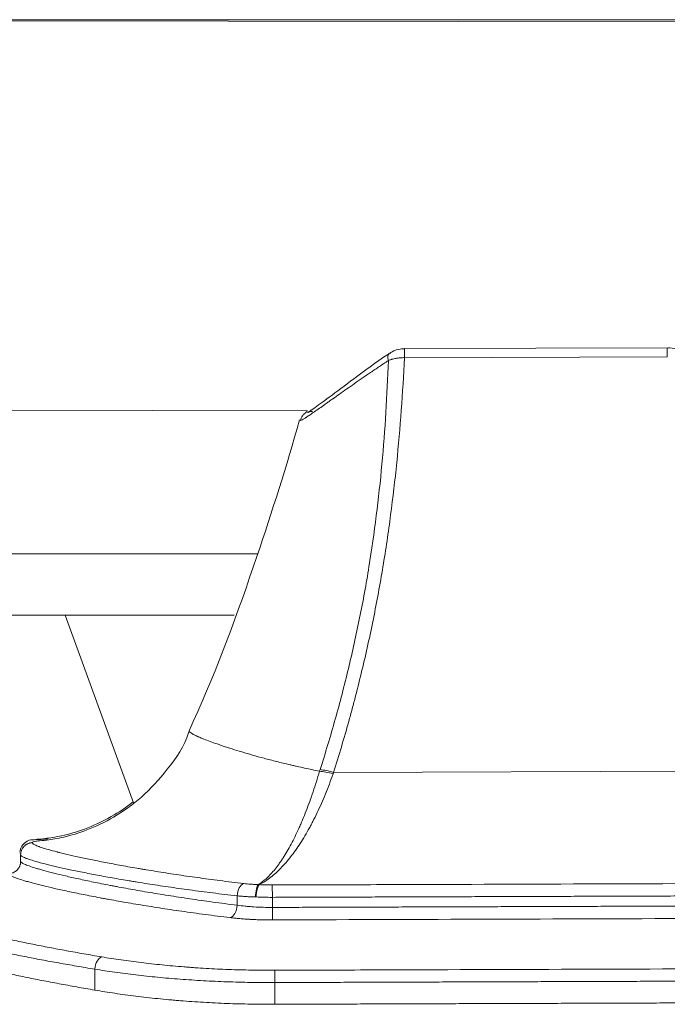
# Model space of a CAD drawing. Header units: millimetres. Extents: x -10 to 594, y 0 to 420.
# Tile 33 of 256: x 174.89 to 177.53, y 42.07 to 46.08. Entities that reach past the tile are written whole.
import ezdxf

# ---------------------------------------------------------------- set-up
doc = ezdxf.new("R2010")
doc.units = ezdxf.units.MM
doc.layers.add('1', color=7, linetype='Continuous', true_color=0xffffff)

msp = doc.modelspace()

# ---------------------------------------------------------------- linework, layer by layer
at = {"layer": '1', "color": 155, "linetype": 'Continuous', "lineweight": 18}
for p, q in [((219.5449, 45.999), (172.3453, 46.0813)), ((219.5449, 45.999), (172.3453, 46.0813)), ((185.374, 46.0809), (172.5943, 46.0809)), ((185.374, 46.0809), (172.5943, 46.0809)), ((177.5253, 44.744), (176.4545, 44.7404)), ((172.3426, 44.4939), (176.0593, 44.4874)), ((172.3426, 44.4939), (176.0593, 44.4874)), ((172.1631, 43.9035), (175.8559, 43.9035)), ((172.1631, 43.6535), (175.7604, 43.6535)), ((175.0707, 43.6535), (175.3497, 42.889))]:
    msp.add_line(p, q, dxfattribs=at)
at = {"layer": '1', "color": 155, "linetype": 'Continuous', "lineweight": 13}
for p, q in [((177.5254, 44.7072), (176.4547, 44.7036)), ((176.1654, 43.0131), (177.826, 43.0186)), ((174.8869, 42.6857), (174.886, 42.6838)), ((175.7723, 42.4717), (175.7722, 42.5098)), ((175.9158, 42.5038), (175.916, 42.4627))]:
    msp.add_line(p, q, dxfattribs=at)
for centre, major_axis, ratio, start_param, end_param in [((176.4215, 44.6802), (0.0284, -0.0412), 0.494492, 3.130348, 4.11334), ((176.4547, 44.6904), (0.0002, -0.05), 0.000034, 3.131992, 4.444406), ((177.5255, 44.694), (0.0002, -0.05), 0.000034, 3.125983, 4.444406), ((176.1634, 42.98), (0.0957, -0.029), 0.262407, 1.65125, 2.26306), ((176.1655, 42.9866), (0.0954, -0.0301), 0.253055, 1.651449, 2.265609), ((175.8009, 42.5113), (0.0058, 0.0497), 0.569657, 0.266892, 1.668108), ((175.8608, 42.5072), (0.0012, 0.05), 0.274129, 0.2422, 1.61184), ((175.8629, 42.5071), (0.0033, 0.0499), 0.261892, 0.259456, 1.622732), ((175.9158, 42.5055), (-0.0002, 0.05), 0.000034, 0.239775, 1.605698), ((175.7436, 42.4702), (0.0061, 0.0496), 0.569336, 3.358568, 4.812437), ((175.916, 42.4609), (-0.0002, 0.05), 0.000034, 3.324077, 4.747291), ((175.2207, 42.2125), (-0.0083, -0.0493), 0.566465, 3.435805, 4.838142), ((175.9254, 42.1582), (0.0002, -0.05), 0.000034, 3.401992, 4.747291)]:
    msp.add_ellipse(centre, major_axis=major_axis, ratio=ratio, start_param=start_param, end_param=end_param, dxfattribs=at)
at = {"layer": '1', "color": 155, "linetype": 'Continuous', "lineweight": 18}
for points, knots in [([(176.3934, 44.7214), (176.3918, 44.7204), (176.3361, 44.6846), (176.2509, 44.619), (176.1467, 44.5421), (176.0878, 44.4989), (176.0637, 44.4813), (176.0553, 44.4786), (176.0669, 44.4824), (176.0749, 44.4844), (176.0793, 44.4838), (176.0797, 44.4837)], [0, 0, 0, 0, 0.008191, 0.284093, 0.52559, 0.737717, 0.855762, 0.954137, 0.980257, 0.997968, 1, 1, 1, 1]), ([(176.4546, 44.7396), (176.4487, 44.7399), (176.4312, 44.7392), (176.4092, 44.7327), (176.3972, 44.7232), (176.3941, 44.7203)], [0, 0, 0, 0, 0.263385, 0.804068, 1, 1, 1, 1]), ([(177.5864, 44.7249), (177.5823, 44.728), (177.5675, 44.7373), (177.5454, 44.7447), (177.5288, 44.7432), (177.5253, 44.7427)], [0, 0, 0, 0, 0.239862, 0.840796, 1, 1, 1, 1]), ([(176.0561, 44.4839), (176.0514, 44.4791), (176.0439, 44.4719), (176.0362, 44.4656), (176.0315, 44.4516), (176.0306, 44.4487)], [0, 0, 0, 0, 0.522584, 0.908087, 1, 1, 1, 1]), ([(176.0267, 44.4499), (175.9739, 44.2623), (175.842, 43.8483), (175.6883, 43.4255), (175.582, 43.1947), (175.5761, 43.1821)], [0, 0, 0, 0, 0.433678, 0.969035, 1, 1, 1, 1]), ([(175.5765, 43.1818), (175.5758, 43.1795), (175.5593, 43.1217), (175.4928, 43.0274), (175.3891, 42.9113), (175.2745, 42.8298), (175.1642, 42.7771), (175.0678, 42.7482), (174.9967, 42.7367), (174.9701, 42.734), (174.9607, 42.7339)], [0, 0, 0, 0, 0.008273, 0.203454, 0.379129, 0.53841, 0.68129, 0.805463, 0.912952, 1, 1, 1, 1]), ([(175.3489, 42.8928), (175.3204, 42.8705), (175.2555, 42.8275), (175.1543, 42.7809), (175.0588, 42.7535), (174.9903, 42.7431), (174.9654, 42.7408), (174.9569, 42.7407)], [0, 0, 0, 0, 0.214673, 0.460302, 0.673353, 0.857957, 1, 1, 1, 1]), ([(174.9989, 42.7408), (174.9741, 42.7407), (174.9481, 42.7382), (174.916, 42.7379), (174.8887, 42.7063), (174.8869, 42.6918), (174.8867, 42.6902)], [0, 0, 0, 0, 0.566415, 0.845767, 0.984228, 1, 1, 1, 1]), ([(174.8898, 42.6768), (174.8898, 42.68), (174.8901, 42.6831), (174.891, 42.6877), (174.8913, 42.6892), (174.892, 42.6915), (174.8922, 42.6922), (174.8927, 42.6937), (174.893, 42.6945), (174.8944, 42.6981), (174.8958, 42.7009), (174.8983, 42.7049), (174.8992, 42.7062), (174.9007, 42.7081), (174.9012, 42.7087), (174.9022, 42.7099), (174.9027, 42.7105), (174.9054, 42.7133), (174.9077, 42.7154), (174.9109, 42.7177), (174.9115, 42.7182), (174.9129, 42.7191), (174.9135, 42.7195), (174.9156, 42.7207), (174.917, 42.7214), (174.9212, 42.7234), (174.9241, 42.7245), (174.9279, 42.7255), (174.9287, 42.7257), (174.9303, 42.726), (174.9326, 42.7265), (174.935, 42.7267), (174.9365, 42.7268)], [0, 0, 0, 0, 0.125, 0.125, 0.1875, 0.1875, 0.21875, 0.21875, 0.25, 0.25, 0.375, 0.375, 0.4375, 0.4375, 0.46875, 0.46875, 0.5, 0.5, 0.625, 0.625, 0.65625, 0.65625, 0.6875, 0.6875, 0.75, 0.75, 0.875, 0.875, 0.90625, 0.90625, 0.9375, 1, 1, 1, 1]), ([(174.9602, 42.7337), (174.9601, 42.7337), (174.96, 42.7337), (174.9568, 42.7335), (174.954, 42.7332), (174.9466, 42.7323), (174.9429, 42.7315), (174.9379, 42.7295), (174.9366, 42.7282), (174.9365, 42.7268)], [0, 0, 0, 0, 0.007444, 0.007444, 0.205955, 0.205955, 0.602978, 0.602978, 1, 1, 1, 1]), ([(174.8401, 42.6001), (174.8434, 42.6001), (174.8466, 42.6005), (174.8514, 42.6014), (174.853, 42.6018), (174.8561, 42.6028), (174.8577, 42.6033), (174.8622, 42.6052), (174.8651, 42.6068), (174.8685, 42.6091), (174.8691, 42.6095), (174.8705, 42.6105), (174.8711, 42.611), (174.873, 42.6126), (174.8742, 42.6137), (174.8777, 42.6172), (174.8797, 42.6197), (174.882, 42.6231), (174.8824, 42.6238), (174.8833, 42.6252), (174.8845, 42.6274), (174.8862, 42.631), (174.8873, 42.6341), (174.888, 42.6365), (174.8882, 42.6372), (174.8886, 42.6388), (174.8888, 42.6396), (174.8896, 42.6437), (174.8899, 42.6469), (174.8899, 42.6502)], [0, 0, 0, 0, 0.125, 0.125, 0.1875, 0.1875, 0.25, 0.25, 0.375, 0.375, 0.40625, 0.40625, 0.4375, 0.4375, 0.5, 0.5, 0.625, 0.625, 0.65625, 0.65625, 0.6875, 0.75, 0.8125, 0.8125, 0.84375, 0.84375, 0.875, 0.875, 1, 1, 1, 1]), ([(175.1922, 42.1256), (175.1673, 42.1299), (175.1427, 42.1342), (175.094, 42.1429), (175.07, 42.1473), (175.0226, 42.1562), (174.9992, 42.1606), (174.953, 42.1696), (174.9302, 42.1742), (174.8853, 42.1833), (174.8631, 42.1878), (174.8194, 42.197), (174.7978, 42.2016), (174.7552, 42.2108), (174.7342, 42.2155), (174.6928, 42.2247), (174.6724, 42.2293), (174.6322, 42.2386), (174.6025, 42.2456), (174.5734, 42.2525), (174.559, 42.256), (174.5542, 42.2571), (174.5447, 42.2594), (174.54, 42.2606), (174.4976, 42.271), (174.4616, 42.2801), (174.3927, 42.2979), (174.3599, 42.3067), (174.2973, 42.3239), (174.2675, 42.3323), (174.2111, 42.3486), (174.1844, 42.3565), (174.1343, 42.3719), (174.1049, 42.3812), (174.0754, 42.3909), (174.0676, 42.3935), (174.0625, 42.3952), (174.0599, 42.396), (174.0473, 42.4003), (174.0377, 42.4036), (174.0103, 42.4132), (173.9939, 42.4193), (173.9719, 42.4277), (173.9651, 42.4304), (173.9522, 42.4356), (173.9462, 42.4381), (173.9296, 42.4453), (173.9203, 42.4497), (173.9092, 42.4556), (173.9059, 42.4575), (173.9005, 42.461), (173.8982, 42.4626), (173.8947, 42.4657), (173.8933, 42.4671), (173.8919, 42.4691), (173.8915, 42.4697), (173.8909, 42.4709), (173.8907, 42.4715), (173.8905, 42.472)], [0, 0, 0, 0, 0.03125, 0.03125, 0.0625, 0.0625, 0.09375, 0.09375, 0.125, 0.125, 0.15625, 0.15625, 0.1875, 0.1875, 0.21875, 0.21875, 0.25, 0.25, 0.28125, 0.296875, 0.296875, 0.304688, 0.304688, 0.3125, 0.3125, 0.375, 0.375, 0.4375, 0.4375, 0.5, 0.5, 0.5625, 0.5625, 0.625, 0.640625, 0.648437, 0.648437, 0.65625, 0.65625, 0.6875, 0.6875, 0.75, 0.75, 0.78125, 0.78125, 0.8125, 0.8125, 0.875, 0.875, 0.90625, 0.90625, 0.9375, 0.9375, 0.96875, 0.96875, 0.984375, 0.984375, 1, 1, 1, 1]), ([(175.9257, 42.0679), (175.8927, 42.0678), (175.86, 42.068), (175.7951, 42.0691), (175.7306, 42.0709), (175.6669, 42.074), (175.6036, 42.0778), (175.5722, 42.08), (175.5332, 42.0831), (175.5254, 42.0837), (175.5138, 42.0847), (175.5099, 42.0851), (175.5022, 42.0858), (175.4828, 42.0875), (175.4638, 42.0894), (175.4184, 42.094), (175.3591, 42.1007), (175.3021, 42.1085), (175.2463, 42.1167), (175.219, 42.1211), (175.1922, 42.1256)], [0, 0, 0, 0, 0.125, 0.125, 0.25, 0.375, 0.375, 0.5, 0.5, 0.53125, 0.53125, 0.546875, 0.546875, 0.5625, 0.625, 0.625, 0.75, 0.875, 0.875, 1, 1, 1, 1])]:
    msp.add_open_spline(points, degree=3, knots=knots, dxfattribs=at)
at = {"layer": '1', "color": 155, "linetype": 'Continuous', "lineweight": 13}
for points, knots in [([(176.3887, 44.6918), (176.3762, 44.6837), (176.3608, 44.6735), (176.3458, 44.6634), (176.3398, 44.6594), (176.3368, 44.6574), (176.3279, 44.6514), (176.322, 44.6474), (176.3046, 44.6356), (176.2933, 44.6278), (176.2711, 44.6125), (176.2603, 44.605), (176.2391, 44.5903), (176.2288, 44.5831), (176.2088, 44.5689), (176.199, 44.5621), (176.18, 44.5486), (176.1685, 44.5405), (176.1575, 44.5327), (176.1531, 44.5296), (176.1509, 44.528), (176.1445, 44.5235), (176.1403, 44.5205), (176.128, 44.5118), (176.1203, 44.5063), (176.1056, 44.4959), (176.0986, 44.4911), (176.0857, 44.482), (176.0796, 44.4778), (176.0684, 44.4702), (176.0633, 44.4667), (176.0575, 44.4629), (176.0564, 44.4621), (176.0542, 44.4607), (176.0531, 44.46), (176.05, 44.458), (176.0481, 44.4568), (176.0428, 44.4535), (176.0369, 44.45), (176.0333, 44.4484), (176.0309, 44.4476), (176.0302, 44.4478), (176.0302, 44.4485), (176.0303, 44.4486), (176.0303, 44.4488)], [0, 0, 0, 0, 0.061765, 0.077206, 0.077206, 0.092647, 0.092647, 0.123529, 0.123529, 0.185294, 0.185294, 0.247058, 0.247058, 0.308823, 0.308823, 0.370588, 0.370588, 0.432352, 0.447793, 0.447793, 0.463235, 0.463235, 0.494117, 0.494117, 0.555882, 0.555882, 0.617646, 0.617646, 0.679411, 0.679411, 0.741175, 0.741175, 0.756616, 0.756616, 0.772058, 0.772058, 0.80294, 0.80294, 0.864705, 0.926469, 0.926469, 0.988234, 0.988234, 1, 1, 1, 1]), ([(176.1103, 43.0244), (176.1321, 43.0926), (176.1526, 43.1609), (176.1911, 43.2979), (176.209, 43.3666), (176.2422, 43.5043), (176.2575, 43.5733), (176.2854, 43.7117), (176.2981, 43.7811), (176.3207, 43.9202), (176.3307, 43.9899), (176.3483, 44.1296), (176.3558, 44.1996), (176.3687, 44.3398), (176.374, 44.4101), (176.3827, 44.5508), (176.3861, 44.6213), (176.3887, 44.6918)], [0, 0, 0, 0, 0.125, 0.125, 0.25, 0.25, 0.375, 0.375, 0.5, 0.5, 0.625, 0.625, 0.75, 0.75, 0.875, 0.875, 1, 1, 1, 1]), ([(176.4547, 44.7036), (176.4509, 44.6321), (176.4465, 44.5607), (176.4359, 44.418), (176.4297, 44.3468), (176.4154, 44.2046), (176.4072, 44.1336), (176.3886, 43.992), (176.3781, 43.9213), (176.3547, 43.7803), (176.3418, 43.7099), (176.3133, 43.5695), (176.2979, 43.4995), (176.2727, 43.3946), (176.264, 43.3597), (176.2505, 43.3075), (176.2459, 43.29), (176.2365, 43.2552), (176.2128, 43.1683), (176.1871, 43.0819), (176.1654, 43.0131)], [0, 0, 0, 0, 0.125, 0.125, 0.25, 0.25, 0.375, 0.375, 0.5, 0.5, 0.625, 0.625, 0.75, 0.75, 0.8125, 0.8125, 0.84375, 0.84375, 0.875, 1, 1, 1, 1]), ([(176.4547, 44.7036), (176.4486, 44.7038), (176.4426, 44.7036), (176.4338, 44.7029), (176.4309, 44.7026), (176.4265, 44.7021), (176.4251, 44.7019), (176.4222, 44.7014), (176.4208, 44.7012), (176.4138, 44.6999), (176.4084, 44.6986), (176.4019, 44.6967), (176.4007, 44.6963), (176.3982, 44.6955), (176.3969, 44.6951), (176.3933, 44.6938), (176.3909, 44.6928), (176.3887, 44.6918)], [0, 0, 0, 0, 0.25, 0.25, 0.375, 0.375, 0.4375, 0.4375, 0.5, 0.5, 0.75, 0.75, 0.8125, 0.8125, 0.875, 0.875, 1, 1, 1, 1]), ([(175.5773, 43.1816), (175.5772, 43.1814), (175.5771, 43.1811), (175.5771, 43.1804), (175.5773, 43.1799), (175.578, 43.1787), (175.5785, 43.178), (175.5807, 43.176), (175.585, 43.1728), (175.5959, 43.1668), (175.606, 43.162), (175.6133, 43.1587), (175.6148, 43.1581), (175.6179, 43.1567), (175.6226, 43.1547), (175.6278, 43.1525), (175.6386, 43.1481), (175.6544, 43.1419), (175.6823, 43.1317), (175.7064, 43.1234), (175.7209, 43.1186), (175.7268, 43.1166), (175.7297, 43.1157), (175.7388, 43.1127), (175.745, 43.1107), (175.764, 43.1047), (175.7906, 43.0965), (175.8342, 43.0837), (175.8815, 43.0707), (175.9155, 43.0619), (175.9508, 43.053), (175.9691, 43.0485), (175.9927, 43.043), (175.9975, 43.0419), (176.0071, 43.0396), (176.0216, 43.0363), (176.0365, 43.033), (176.0665, 43.0264), (176.0871, 43.0221), (176.1082, 43.0178)], [0, 0, 0, 0, 0.015809, 0.015809, 0.046565, 0.046565, 0.077321, 0.077321, 0.138833, 0.200344, 0.261856, 0.261856, 0.277234, 0.277234, 0.292612, 0.323368, 0.323368, 0.38488, 0.446392, 0.507904, 0.523282, 0.523282, 0.53866, 0.53866, 0.569416, 0.569416, 0.630928, 0.69244, 0.753952, 0.815464, 0.815464, 0.876976, 0.876976, 0.892354, 0.892354, 0.907732, 0.938488, 0.938488, 1, 1, 1, 1]), ([(175.8587, 42.5558), (175.8645, 42.5594), (175.8759, 42.5674), (175.8929, 42.582), (175.9099, 42.599), (175.9267, 42.6185), (175.9393, 42.6351), (175.9462, 42.6449), (175.949, 42.6489), (175.9504, 42.6509), (175.9546, 42.6571), (175.9573, 42.6612), (175.9656, 42.674), (175.9765, 42.6918), (175.9925, 42.7205), (176.0083, 42.7514), (176.0186, 42.7733), (176.0263, 42.7903), (176.0288, 42.7961), (176.0326, 42.8048), (176.0339, 42.8078), (176.0364, 42.8137), (176.0377, 42.8167), (176.044, 42.8317), (176.0538, 42.8562), (176.0681, 42.8943), (176.0773, 42.9207), (176.0864, 42.9476), (176.0908, 42.9613), (176.0996, 42.9892), (176.104, 43.0034), (176.1082, 43.0178)], [0, 0, 0, 0, 0.0625, 0.125, 0.1875, 0.25, 0.3125, 0.328125, 0.328125, 0.34375, 0.34375, 0.375, 0.375, 0.4375, 0.5, 0.5625, 0.625, 0.625, 0.65625, 0.65625, 0.671875, 0.671875, 0.6875, 0.6875, 0.75, 0.8125, 0.875, 0.875, 0.9375, 0.9375, 1, 1, 1, 1]), ([(176.1633, 43.0073), (176.1584, 42.9931), (176.1533, 42.9792), (176.1429, 42.9518), (176.1376, 42.9384), (176.1268, 42.912), (176.1158, 42.8861), (176.0987, 42.8487), (176.0869, 42.8248), (176.0793, 42.8101), (176.0778, 42.8072), (176.0747, 42.8014), (176.0732, 42.7985), (176.0686, 42.7899), (176.0655, 42.7843), (176.0562, 42.7677), (176.0437, 42.7462), (176.0246, 42.7162), (176.0052, 42.6881), (175.992, 42.6708), (175.982, 42.6583), (175.9787, 42.6542), (175.9736, 42.6483), (175.9719, 42.6463), (175.9686, 42.6424), (175.9601, 42.6328), (175.9517, 42.6239), (175.9314, 42.6036), (175.9178, 42.5917), (175.8972, 42.5763), (175.8904, 42.5716), (175.88, 42.5651), (175.8766, 42.5631), (175.8697, 42.5591), (175.8662, 42.5573), (175.8627, 42.5556)], [0, 0, 0, 0, 0.0625, 0.0625, 0.125, 0.125, 0.1875, 0.25, 0.3125, 0.3125, 0.328125, 0.328125, 0.34375, 0.34375, 0.375, 0.375, 0.4375, 0.5, 0.5625, 0.625, 0.625, 0.65625, 0.65625, 0.671875, 0.671875, 0.6875, 0.75, 0.75, 0.875, 0.875, 0.9375, 0.9375, 0.96875, 0.96875, 1, 1, 1, 1]), ([(174.9365, 42.7268), (174.9366, 42.7254), (174.9379, 42.7238), (174.9429, 42.7202), (174.9466, 42.7182), (174.954, 42.7149), (174.9568, 42.7138), (174.9614, 42.712), (174.9631, 42.7114), (174.9665, 42.7102), (174.9682, 42.7095), (174.9775, 42.7063), (174.9947, 42.7009), (175.0166, 42.6948), (175.0318, 42.6908), (175.0365, 42.6895), (175.0413, 42.6883), (175.0446, 42.6875), (175.0463, 42.687), (175.0546, 42.6849), (175.0615, 42.6832), (175.0832, 42.678), (175.0987, 42.6744), (175.1318, 42.667), (175.167, 42.6594), (175.2261, 42.6475), (175.2696, 42.6393), (175.3152, 42.6309), (175.339, 42.6267), (175.3671, 42.6219), (175.3702, 42.6214), (175.3765, 42.6203), (175.386, 42.6187), (175.4083, 42.6149), (175.428, 42.6117), (175.4679, 42.6053), (175.4953, 42.6011), (175.5517, 42.5926), (175.6097, 42.5842), (175.7016, 42.5719), (175.766, 42.564), (175.799, 42.5601)], [0, 0, 0, 0, 0.0625, 0.0625, 0.125, 0.125, 0.15625, 0.15625, 0.171875, 0.171875, 0.1875, 0.1875, 0.25, 0.3125, 0.3125, 0.328125, 0.335938, 0.335938, 0.34375, 0.34375, 0.375, 0.375, 0.4375, 0.4375, 0.5, 0.5625, 0.625, 0.625, 0.6875, 0.6875, 0.695313, 0.695313, 0.703125, 0.71875, 0.75, 0.75, 0.8125, 0.8125, 0.875, 0.9375, 1, 1, 1, 1]), ([(175.7722, 42.5098), (175.7384, 42.5137), (175.6726, 42.5216), (175.61, 42.5298), (175.549, 42.538), (175.5194, 42.5422), (175.4617, 42.5507), (175.4337, 42.5549), (175.3929, 42.5613), (175.3728, 42.5645), (175.3499, 42.5683), (175.3402, 42.5699), (175.3338, 42.5709), (175.3306, 42.5715), (175.3019, 42.5763), (175.2775, 42.5805), (175.2308, 42.5889), (175.1863, 42.5971), (175.1259, 42.609), (175.0898, 42.6166), (175.0559, 42.624), (175.04, 42.6276), (175.0179, 42.6329), (175.0108, 42.6346), (175.0005, 42.6371), (174.9972, 42.6379), (174.9906, 42.6396), (174.9874, 42.6404), (174.9719, 42.6444), (174.9494, 42.6506), (174.9318, 42.6561), (174.9223, 42.6593), (174.9205, 42.6599), (174.917, 42.6612), (174.9154, 42.6618), (174.9106, 42.6636), (174.9078, 42.6647), (174.9002, 42.668), (174.8963, 42.6701), (174.8925, 42.6728), (174.891, 42.6741), (174.8902, 42.6755), (174.8899, 42.6762), (174.8899, 42.6765), (174.8898, 42.6766), (174.8898, 42.6767), (174.8898, 42.6768), (174.8898, 42.6768), (174.8898, 42.6768), (174.8898, 42.6768), (174.8898, 42.6768)], [0, 0, 0, 0, 0.0625, 0.125, 0.125, 0.1875, 0.1875, 0.250001, 0.250001, 0.281251, 0.296876, 0.304688, 0.304688, 0.312501, 0.312501, 0.375001, 0.375001, 0.437501, 0.500001, 0.562501, 0.562501, 0.625001, 0.625001, 0.656251, 0.656251, 0.671877, 0.671877, 0.687502, 0.687502, 0.750002, 0.812502, 0.812502, 0.828127, 0.828127, 0.843752, 0.843752, 0.875002, 0.875002, 0.937502, 0.937502, 0.968752, 0.984377, 0.99219, 0.996096, 0.998049, 0.999026, 0.999514, 0.999758, 0.999758, 1, 1, 1, 1]), ([(174.8899, 42.6502), (174.8899, 42.6502), (174.8899, 42.6502), (174.8899, 42.6502), (174.8899, 42.6502), (174.8899, 42.6502), (174.8899, 42.6501), (174.8899, 42.6499), (174.89, 42.6496), (174.8903, 42.6489), (174.8911, 42.6475), (174.8926, 42.6462), (174.8964, 42.6434), (174.9003, 42.6413), (174.9103, 42.6368), (174.9166, 42.6343), (174.9317, 42.6289), (174.9404, 42.626), (174.9555, 42.6214), (174.9608, 42.6198), (174.9693, 42.6174), (174.9722, 42.6165), (174.9781, 42.6149), (174.9812, 42.614), (174.9967, 42.6098), (175.0103, 42.6062), (175.0397, 42.5988), (175.0714, 42.5911), (175.1254, 42.5789), (175.1658, 42.5703), (175.2085, 42.5616), (175.2309, 42.5572), (175.2603, 42.5515), (175.2662, 42.5504), (175.2783, 42.5481), (175.2844, 42.5469), (175.3028, 42.5435), (175.3153, 42.5412), (175.3534, 42.5343), (175.3796, 42.5297), (175.4339, 42.5205), (175.4618, 42.516), (175.5194, 42.5069), (175.5786, 42.4978), (175.6725, 42.4845), (175.7385, 42.476), (175.7723, 42.4717)], [0, 0, 0, 0, 0.000243, 0.000243, 0.000487, 0.000975, 0.001952, 0.003905, 0.007811, 0.015624, 0.031249, 0.062499, 0.062499, 0.124999, 0.124999, 0.187499, 0.187499, 0.249999, 0.249999, 0.281249, 0.281249, 0.296874, 0.296874, 0.312499, 0.312499, 0.374999, 0.374999, 0.437499, 0.499999, 0.562499, 0.562499, 0.625, 0.625, 0.640625, 0.640625, 0.65625, 0.65625, 0.6875, 0.6875, 0.75, 0.75, 0.8125, 0.8125, 0.875, 0.9375, 1, 1, 1, 1]), ([(173.9401, 42.5971), (173.9403, 42.5966), (173.9407, 42.5955), (173.9415, 42.5942), (173.9429, 42.5923), (173.9442, 42.5909), (173.9477, 42.5879), (173.9499, 42.5863), (173.9553, 42.5829), (173.9584, 42.581), (173.9694, 42.5752), (173.9786, 42.5709), (173.995, 42.5639), (174.001, 42.5614), (174.0137, 42.5563), (174.0205, 42.5537), (174.035, 42.5482), (174.0428, 42.5453), (174.053, 42.5416), (174.055, 42.5409), (174.0592, 42.5393), (174.0656, 42.5371), (174.0722, 42.5348), (174.0947, 42.527), (174.1144, 42.5204), (174.157, 42.5067), (174.18, 42.4995), (174.2291, 42.4847), (174.2552, 42.477), (174.3106, 42.4612), (174.3399, 42.4531), (174.4015, 42.4364), (174.434, 42.4278), (174.4766, 42.4169), (174.4852, 42.4148), (174.4983, 42.4115), (174.5027, 42.4104), (174.5115, 42.4081), (174.5336, 42.4026), (174.5563, 42.3971), (174.6116, 42.3838), (174.6497, 42.3749), (174.7088, 42.3615), (174.7288, 42.357), (174.7693, 42.3481), (174.7899, 42.3436), (174.8317, 42.3347), (174.8528, 42.3303), (174.8958, 42.3214), (174.9176, 42.317), (174.9618, 42.3081), (174.9842, 42.3038), (175.0297, 42.295), (175.0528, 42.2907), (175.0996, 42.2821), (175.1233, 42.2778), (175.1715, 42.2694), (175.1959, 42.2652), (175.2205, 42.261)], [0, 0, 0, 0, 0.015625, 0.03125, 0.03125, 0.0625, 0.0625, 0.09375, 0.09375, 0.125, 0.125, 0.1875, 0.1875, 0.21875, 0.21875, 0.25, 0.25, 0.28125, 0.28125, 0.289062, 0.289062, 0.296875, 0.3125, 0.3125, 0.375, 0.375, 0.4375, 0.4375, 0.5, 0.5, 0.5625, 0.5625, 0.625, 0.625, 0.640625, 0.640625, 0.648437, 0.648437, 0.65625, 0.6875, 0.6875, 0.75, 0.75, 0.78125, 0.78125, 0.8125, 0.8125, 0.84375, 0.84375, 0.875, 0.875, 0.90625, 0.90625, 0.9375, 0.9375, 0.96875, 0.96875, 1, 1, 1, 1]), ([(175.7437, 42.421), (175.7091, 42.4252), (175.6417, 42.4338), (175.5456, 42.4471), (175.485, 42.4561), (175.4261, 42.4652), (175.3975, 42.4698), (175.342, 42.479), (175.3151, 42.4836), (175.276, 42.4905), (175.2632, 42.4928), (175.2444, 42.4962), (175.2382, 42.4973), (175.2258, 42.4996), (175.2197, 42.5008), (175.1896, 42.5064), (175.1666, 42.5109), (175.123, 42.5197), (175.0815, 42.5282), (175.0261, 42.5405), (174.9937, 42.5482), (174.9635, 42.5556), (174.9496, 42.5592), (174.9337, 42.5635), (174.9305, 42.5644), (174.9244, 42.566), (174.9215, 42.5669), (174.9128, 42.5693), (174.9073, 42.5709), (174.8919, 42.5756), (174.8829, 42.5785), (174.8675, 42.5839), (174.861, 42.5864), (174.8455, 42.5933), (174.8402, 42.5972), (174.8401, 42.6001)], [0, 0, 0, 0, 0.0625, 0.125, 0.1875, 0.1875, 0.25, 0.25, 0.3125, 0.3125, 0.34375, 0.34375, 0.359375, 0.359375, 0.375, 0.375, 0.4375, 0.4375, 0.5, 0.5625, 0.625, 0.625, 0.6875, 0.6875, 0.703125, 0.703125, 0.71875, 0.71875, 0.75, 0.75, 0.8125, 0.8125, 0.875, 0.875, 1, 1, 1, 1]), ([(175.192, 42.2109), (175.1669, 42.2151), (175.1422, 42.2193), (175.0933, 42.2277), (175.0692, 42.232), (175.0216, 42.2405), (174.9982, 42.2448), (174.952, 42.2535), (174.9292, 42.2579), (174.8843, 42.2667), (174.8622, 42.2711), (174.8186, 42.28), (174.7971, 42.2844), (174.7546, 42.2933), (174.7337, 42.2977), (174.6925, 42.3066), (174.6316, 42.32), (174.5734, 42.3334), (174.5172, 42.3467), (174.4988, 42.3511), (174.4762, 42.3566), (174.4717, 42.3577), (174.4627, 42.3599), (174.4583, 42.361), (174.4449, 42.3643), (174.4362, 42.3665), (174.3928, 42.3774), (174.3599, 42.3859), (174.2971, 42.4026), (174.2674, 42.4107), (174.211, 42.4265), (174.1844, 42.4342), (174.1345, 42.449), (174.1111, 42.4562), (174.0677, 42.4699), (174.0477, 42.4765), (174.0247, 42.4843), (174.018, 42.4866), (174.0116, 42.4889), (174.0073, 42.4904), (174.0052, 42.4912), (173.9948, 42.4949), (173.9869, 42.4977), (173.9722, 42.5033), (173.9652, 42.5059), (173.9522, 42.5111), (173.9462, 42.5135), (173.9294, 42.5206), (173.9201, 42.5249), (173.9089, 42.5307), (173.9057, 42.5326), (173.9002, 42.536), (173.898, 42.5377), (173.8944, 42.5407), (173.8931, 42.5421), (173.8917, 42.5441), (173.8913, 42.5447), (173.8907, 42.5459), (173.8904, 42.5464), (173.8903, 42.547)], [0, 0, 0, 0, 0.03125, 0.03125, 0.0625, 0.0625, 0.09375, 0.09375, 0.125, 0.125, 0.15625, 0.15625, 0.1875, 0.1875, 0.21875, 0.21875, 0.25, 0.3125, 0.3125, 0.34375, 0.34375, 0.351563, 0.351563, 0.359375, 0.359375, 0.375, 0.375, 0.4375, 0.4375, 0.5, 0.5, 0.5625, 0.5625, 0.625, 0.625, 0.6875, 0.6875, 0.703125, 0.710938, 0.710938, 0.71875, 0.71875, 0.75, 0.75, 0.78125, 0.78125, 0.8125, 0.8125, 0.875, 0.875, 0.90625, 0.90625, 0.9375, 0.9375, 0.96875, 0.96875, 0.984375, 0.984375, 1, 1, 1, 1]), ([(175.799, 42.5601), (175.8082, 42.559), (175.8178, 42.5581), (175.8327, 42.557), (175.8428, 42.5564), (175.8533, 42.556), (175.8587, 42.5558)], [0, 0, 0, 0, 0.5, 0.5, 0.75, 1, 1, 1, 1]), ([(175.8627, 42.5556), (175.8714, 42.555), (175.8802, 42.5547), (175.8978, 42.5542), (175.9067, 42.5541), (175.9156, 42.5541)], [0, 0, 0, 0, 0.5, 0.5, 1, 1, 1, 1]), ([(175.9156, 42.5541), (175.949, 42.5542), (175.9823, 42.5543), (176.149, 42.5549), (176.2823, 42.5553), (176.97, 42.5576), (177.5244, 42.5595), (178.0787, 42.5613)], [0, 0, 0, 0, 0.04623, 0.04623, 0.231151, 0.231151, 1, 1, 1, 1]), ([(175.8471, 42.5055), (175.8403, 42.5056), (175.8337, 42.5058), (175.8207, 42.5063), (175.808, 42.507), (175.7896, 42.5082), (175.7779, 42.5092), (175.7722, 42.5098)], [0, 0, 0, 0, 0.25, 0.25, 0.5, 0.75, 1, 1, 1, 1]), ([(175.9158, 42.5038), (175.9046, 42.5037), (175.8935, 42.5039), (175.8714, 42.5044), (175.8605, 42.5048), (175.8497, 42.5054)], [0, 0, 0, 0, 0.5, 0.5, 1, 1, 1, 1]), ([(175.7723, 42.4717), (175.7828, 42.4703), (175.7937, 42.4689), (175.8108, 42.4672), (175.8167, 42.4667), (175.8256, 42.466), (175.8285, 42.4657), (175.8331, 42.4654), (175.8346, 42.4653), (175.8376, 42.4651), (175.8392, 42.465), (175.8529, 42.4641), (175.8653, 42.4635), (175.8904, 42.4628), (175.9031, 42.4626), (175.916, 42.4627)], [0, 0, 0, 0, 0.25, 0.25, 0.375, 0.375, 0.4375, 0.4375, 0.46875, 0.46875, 0.5, 0.5, 0.75, 0.75, 1, 1, 1, 1]), ([(175.9161, 42.4118), (175.9084, 42.4117), (175.8931, 42.4118), (175.8704, 42.4122), (175.8479, 42.4129), (175.8332, 42.4136), (175.824, 42.4141), (175.8222, 42.4142), (175.8186, 42.4144), (175.8167, 42.4145), (175.8113, 42.4148), (175.8077, 42.4151), (175.797, 42.4158), (175.7831, 42.4169), (175.7629, 42.4188), (175.75, 42.4202), (175.7437, 42.421)], [0, 0, 0, 0, 0.125, 0.25, 0.375, 0.5, 0.5, 0.53125, 0.53125, 0.5625, 0.5625, 0.625, 0.625, 0.75, 0.875, 1, 1, 1, 1]), ([(178.0792, 42.419), (178.0459, 42.4189), (178.0125, 42.4188), (177.8459, 42.4182), (177.7125, 42.4178), (177.0248, 42.4155), (176.4705, 42.4136), (175.9161, 42.4118)], [0, 0, 0, 0, 0.04623, 0.04623, 0.231151, 0.231151, 1, 1, 1, 1]), ([(175.2205, 42.261), (175.2462, 42.2567), (175.2724, 42.2526), (175.326, 42.2448), (175.3806, 42.2375), (175.4374, 42.2312), (175.4953, 42.2253), (175.5248, 42.2227), (175.5624, 42.2197), (175.5699, 42.2191), (175.585, 42.218), (175.6077, 42.2164), (175.6305, 42.215), (175.6762, 42.2123), (175.7375, 42.2094), (175.7996, 42.2077), (175.8621, 42.2066), (175.8936, 42.2064), (175.9252, 42.2065)], [0, 0, 0, 0, 0.125, 0.125, 0.25, 0.375, 0.375, 0.5, 0.5, 0.53125, 0.53125, 0.5625, 0.625, 0.625, 0.75, 0.875, 0.875, 1, 1, 1, 1]), ([(175.9254, 42.1564), (175.8925, 42.1563), (175.8598, 42.1565), (175.7948, 42.1576), (175.7302, 42.1593), (175.6664, 42.1622), (175.6188, 42.1649), (175.603, 42.1658), (175.5715, 42.1679), (175.5558, 42.169), (175.5088, 42.1726), (175.4781, 42.1752), (175.4178, 42.181), (175.3587, 42.1874), (175.3018, 42.1947), (175.246, 42.2025), (175.2187, 42.2066), (175.192, 42.2109)], [0, 0, 0, 0, 0.125, 0.125, 0.25, 0.375, 0.375, 0.4375, 0.4375, 0.5, 0.5, 0.625, 0.625, 0.75, 0.875, 0.875, 1, 1, 1, 1]), ([(175.9252, 42.2065), (175.9585, 42.2066), (175.9919, 42.2067), (176.1585, 42.2073), (176.2919, 42.2077), (176.9739, 42.21), (177.5226, 42.2118), (178.0713, 42.2137)], [0, 0, 0, 0, 0.046596, 0.046596, 0.232978, 0.232978, 1, 1, 1, 1])]:
    msp.add_open_spline(points, degree=3, knots=knots, dxfattribs=at)
for points, degree in [([(176.1082, 43.0178), (176.1089, 43.02), (176.1096, 43.0222), (176.1103, 43.0244)], 3), ([(176.1654, 43.0131), (176.1647, 43.0112), (176.164, 43.0092), (176.1633, 43.0073)], 3), ([(175.8587, 42.5558), (175.86, 42.5558), (175.8614, 42.5557), (175.8627, 42.5556)], 3), ([(175.8497, 42.5054), (175.8488, 42.5054), (175.848, 42.5055), (175.8471, 42.5055)], 3), ([(178.0789, 42.511), (177.6463, 42.5096), (177.2137, 42.5081), (176.781, 42.5067), (176.3484, 42.5052), (175.9158, 42.5038)], 5), ([(175.916, 42.4627), (176.3486, 42.4641), (176.7812, 42.4656), (177.2138, 42.467), (177.6464, 42.4685), (178.079, 42.4699)], 5), ([(175.1922, 42.1256), (175.192, 42.2109)], 1), ([(178.0715, 42.1636), (177.6423, 42.1622), (177.213, 42.1607), (176.7838, 42.1593), (176.3546, 42.1579), (175.9254, 42.1564)], 5), ([(175.9254, 42.1564), (175.9257, 42.0679)], 1)]:
    msp.add_open_spline(points, degree=degree, dxfattribs=at)
at = {"layer": '1', "color": 155, "linetype": 'Continuous', "lineweight": 18}
for points, degree in [([(174.8898, 42.6768), (174.8899, 42.6502)], 1), ([(178.0718, 42.075), (177.6425, 42.0736), (177.2133, 42.0722), (176.7841, 42.0707), (176.3549, 42.0693), (175.9257, 42.0679)], 5)]:
    msp.add_open_spline(points, degree=degree, dxfattribs=at)

doc.saveas('drawing.dxf')
